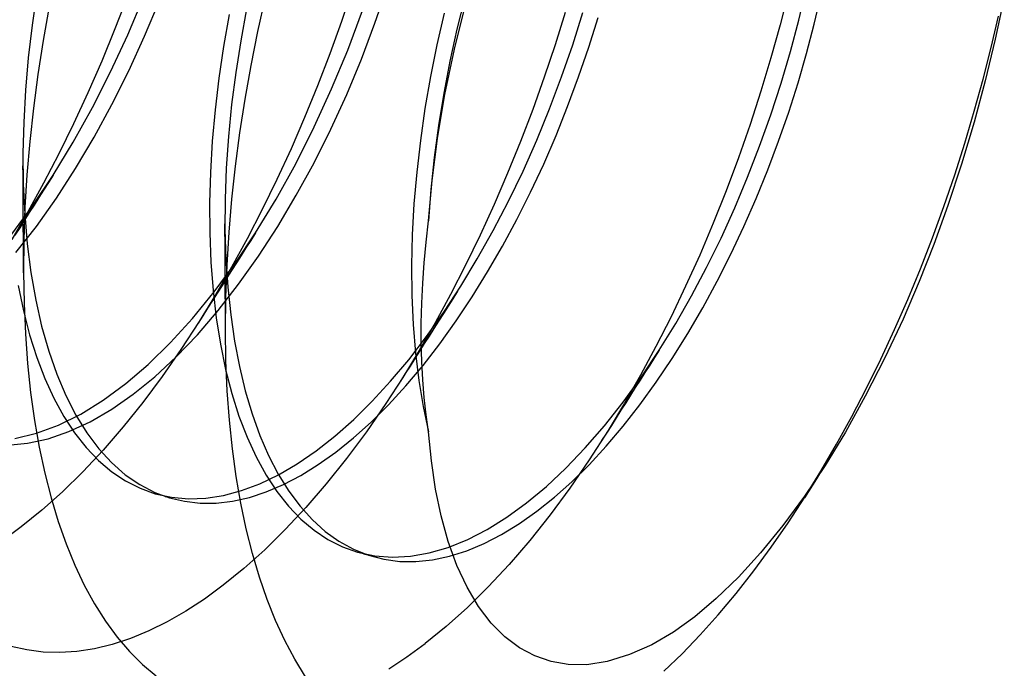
# Model space of a CAD drawing. Header units: millimetres. Extents: x -24 to 80, y -43 to 164.
# Tile 106 of 223: x -17.77 to -15.66, y 115.11 to 116.5. Entities that reach past the tile are written whole.
import ezdxf

# ---------------------------------------------------------------- set-up
doc = ezdxf.new("R2010")
doc.units = ezdxf.units.MM
doc.layers.add('MAIN-2', color=7, linetype='Continuous')

msp = doc.modelspace()

# ---------------------------------------------------------------- linework, layer by layer
at = {"layer": 'MAIN-2'}
for p, q in [((-17.7311, 116.562), (-17.7414, 116.4918)), ((-17.0554, 116.5696), (-17.0787, 116.4999)), ((-17.0066, 116.4962), (-16.98, 116.574)), ((-16.1204, 116.5635), (-16.1383, 116.4929)), ((-16.0984, 116.503), (-16.0827, 116.57)), ((-17.5369, 116.5543), (-17.5639, 116.484)), ((-17.5366, 116.4711), (-17.5026, 116.5521)), ((-17.5004, 116.4685), (-17.4687, 116.5444)), ((-17.2577, 116.4786), (-17.2414, 116.5517)), ((-16.8365, 116.4407), (-16.8112, 116.5411)), ((-16.8141, 116.5514), (-16.831, 116.4837)), ((-16.0651, 116.4939), (-16.0506, 116.5564)), ((-15.6577, 116.5546), (-15.677, 116.4623)), ((-17.7049, 116.5319), (-17.7179, 116.4589)), ((-17.2818, 116.5271), (-17.2945, 116.4587)), ((-17.0651, 116.4385), (-17.0336, 116.5231)), ((-16.8583, 116.5176), (-16.8739, 116.4499)), ((-16.5989, 116.5192), (-16.6205, 116.4498)), ((-16.5828, 116.4499), (-16.5612, 116.519)), ((-17.3192, 116.5145), (-17.3312, 116.4463)), ((-17.0787, 116.4999), (-17.1034, 116.4306)), ((-16.5484, 116.4447), (-16.5283, 116.5087)), ((-16.1161, 116.4355), (-16.0984, 116.503)), ((-15.6859, 116.444), (-15.6703, 116.5115)), ((-17.7414, 116.4918), (-17.7497, 116.4217)), ((-17.5639, 116.484), (-17.5923, 116.4148)), ((-17.2722, 116.4057), (-17.2577, 116.4786)), ((-17.0357, 116.4192), (-17.0066, 116.4962)), ((-16.831, 116.4837), (-16.8461, 116.4151)), ((-16.1383, 116.4929), (-16.158, 116.4218)), ((-16.0815, 116.4313), (-16.0651, 116.4939)), ((-17.7179, 116.4589), (-17.7292, 116.3863)), ((-17.5732, 116.392), (-17.5366, 116.4711)), ((-17.5344, 116.3942), (-17.5004, 116.4685)), ((-17.2945, 116.4587), (-17.3052, 116.3903)), ((-15.677, 116.4623), (-15.6984, 116.3727)), ((-17.3312, 116.4463), (-17.3413, 116.3782)), ((-17.0995, 116.3552), (-17.0651, 116.4385)), ((-16.8739, 116.4499), (-16.8877, 116.3817)), ((-16.857, 116.3433), (-16.8365, 116.4407)), ((-16.6205, 116.4498), (-16.6437, 116.3804)), ((-16.6066, 116.3811), (-16.5828, 116.4499)), ((-16.5702, 116.3809), (-16.5484, 116.4447)), ((-16.1361, 116.3677), (-16.1161, 116.4355)), ((-15.7031, 116.3759), (-15.6859, 116.444)), ((-17.7497, 116.4217), (-17.7558, 116.3524)), ((-17.5923, 116.4148), (-17.6219, 116.347)), ((-17.1034, 116.4306), (-17.1297, 116.3618)), ((-17.0673, 116.3434), (-17.0357, 116.4192)), ((-16.8461, 116.4151), (-16.8593, 116.346)), ((-16.158, 116.4218), (-16.1794, 116.3504)), ((-16.0998, 116.3685), (-16.0815, 116.4313)), ((-17.6121, 116.3153), (-17.5732, 116.392)), ((-17.5705, 116.3218), (-17.5344, 116.3942)), ((-17.2851, 116.3332), (-17.2722, 116.4057)), ((-17.7292, 116.3863), (-17.7387, 116.3142)), ((-17.3413, 116.3782), (-17.3494, 116.3104)), ((-17.3052, 116.3903), (-17.3139, 116.3217)), ((-16.8877, 116.3817), (-16.8995, 116.3133)), ((-16.6437, 116.3804), (-16.6684, 116.3112)), ((-16.6323, 116.3129), (-16.6066, 116.3811)), ((-16.5937, 116.3177), (-16.5702, 116.3809)), ((-15.6984, 116.3727), (-15.7225, 116.2838)), ((-15.722, 116.3076), (-15.7031, 116.3759)), ((-17.7558, 116.3524), (-17.7596, 116.2844)), ((-17.1297, 116.3618), (-17.1574, 116.2938)), ((-17.1367, 116.2739), (-17.0995, 116.3552)), ((-16.1794, 116.3504), (-16.2026, 116.2789)), ((-16.1581, 116.3001), (-16.1361, 116.3677)), ((-16.1199, 116.3057), (-16.0998, 116.3685)), ((-17.6219, 116.347), (-17.6526, 116.2807)), ((-17.2962, 116.2613), (-17.2851, 116.3332)), ((-17.1012, 116.2692), (-17.0673, 116.3434)), ((-16.8729, 116.2494), (-16.857, 116.3433)), ((-16.8593, 116.346), (-16.8706, 116.2769)), ((-17.7387, 116.3142), (-17.7465, 116.2427)), ((-17.6532, 116.2413), (-17.6121, 116.3153)), ((-17.6085, 116.2519), (-17.5705, 116.3218)), ((-17.3494, 116.3104), (-17.3554, 116.2431)), ((-17.3139, 116.3217), (-17.3207, 116.2533)), ((-16.8995, 116.3133), (-16.9094, 116.245)), ((-16.6684, 116.3112), (-16.6947, 116.2424)), ((-16.6599, 116.2455), (-16.6323, 116.3129)), ((-16.6186, 116.2554), (-16.5937, 116.3177)), ((-15.7423, 116.2393), (-15.722, 116.3076)), ((-17.1574, 116.2938), (-17.1864, 116.2268)), ((-16.1821, 116.2328), (-16.1581, 116.3001)), ((-16.1416, 116.2433), (-16.1199, 116.3057)), ((-17.7596, 116.2844), (-17.7612, 116.2175)), ((-17.6526, 116.2807), (-17.6843, 116.2161)), ((-17.1765, 116.1951), (-17.1367, 116.2739)), ((-17.1372, 116.1971), (-17.1012, 116.2692)), ((-16.8706, 116.2769), (-16.8797, 116.2081)), ((-16.2026, 116.2789), (-16.2274, 116.2078)), ((-15.7225, 116.2838), (-15.7495, 116.1941)), ((-17.6483, 116.1849), (-17.6085, 116.2519)), ((-17.3207, 116.2533), (-17.3254, 116.1856)), ((-17.3057, 116.19), (-17.2962, 116.2613)), ((-16.9094, 116.245), (-16.9172, 116.1769)), ((-16.8843, 116.1593), (-16.8729, 116.2494)), ((-16.6893, 116.1793), (-16.6599, 116.2455)), ((-16.645, 116.1942), (-16.6186, 116.2554)), ((-16.1649, 116.1817), (-16.1416, 116.2433)), ((-17.7465, 116.2427), (-17.7525, 116.1716)), ((-17.6962, 116.1708), (-17.6532, 116.2413)), ((-17.3554, 116.2431), (-17.3593, 116.1766)), ((-17.1864, 116.2268), (-17.2168, 116.1611)), ((-16.6947, 116.2424), (-16.7223, 116.1745)), ((-16.2079, 116.1662), (-16.1821, 116.2328)), ((-15.764, 116.1711), (-15.7423, 116.2393)), ((-17.7612, 116.2175), (-17.7605, 116.1518)), ((-17.6843, 116.2161), (-17.717, 116.1532)), ((-16.8797, 116.2081), (-16.8867, 116.14)), ((-16.2274, 116.2078), (-16.2537, 116.1373)), ((-17.761, 116.172), (-17.7611, 116.1907)), ((-17.6895, 116.121), (-17.6483, 116.1849)), ((-17.3254, 116.1856), (-17.3278, 116.1188)), ((-17.3134, 116.1191), (-17.3057, 116.19)), ((-17.2186, 116.1192), (-17.1765, 116.1951)), ((-17.1752, 116.1275), (-17.1372, 116.1971)), ((-16.673, 116.1342), (-16.645, 116.1942)), ((-16.1896, 116.1209), (-16.1649, 116.1817)), ((-15.7495, 116.1941), (-15.7786, 116.1058)), ((-17.7609, 116.153), (-17.761, 116.172)), ((-17.7525, 116.1716), (-17.7568, 116.1012)), ((-17.74, 116.1055), (-17.6962, 116.1708)), ((-17.6962, 116.1708), (-17.7065, 116.1547)), ((-17.3593, 116.1766), (-17.3611, 116.1111)), ((-17.2168, 116.1611), (-17.2482, 116.0968)), ((-16.9172, 116.1769), (-16.923, 116.1094)), ((-16.8916, 116.0727), (-16.8843, 116.1593)), ((-16.7223, 116.1745), (-16.7512, 116.1076)), ((-16.7204, 116.1147), (-16.6893, 116.1793)), ((-16.2356, 116.1004), (-16.2079, 116.1662)), ((-15.7872, 116.1035), (-15.764, 116.1711)), ((-17.7608, 116.134), (-17.7609, 116.153)), ((-17.7605, 116.1518), (-17.7574, 116.0869)), ((-17.717, 116.1532), (-17.7506, 116.092)), ((-17.7168, 116.1384), (-17.727, 116.1224)), ((-17.7065, 116.1547), (-17.7168, 116.1384)), ((-16.8867, 116.14), (-16.8916, 116.0727)), ((-17.7607, 116.1148), (-17.7608, 116.134)), ((-17.727, 116.1224), (-17.7373, 116.1063)), ((-17.7322, 116.0608), (-17.6895, 116.121)), ((-17.3278, 116.1188), (-17.3281, 116.0543)), ((-17.3195, 116.0484), (-17.3134, 116.1191)), ((-17.2627, 116.0469), (-17.2186, 116.1192)), ((-17.2149, 116.0606), (-17.1752, 116.1275)), ((-16.7023, 116.0756), (-16.673, 116.1342)), ((-16.2537, 116.1373), (-16.2815, 116.0677)), ((-16.2159, 116.0609), (-16.1896, 116.1209)), ((-17.7851, 116.0444), (-17.74, 116.1055)), ((-17.7606, 116.0958), (-17.7607, 116.1148)), ((-17.7605, 116.0768), (-17.7606, 116.0958)), ((-17.7568, 116.1012), (-17.7593, 116.0314)), ((-17.7373, 116.1063), (-17.7475, 116.0903)), ((-17.3611, 116.1111), (-17.3608, 116.0469)), ((-17.2482, 116.0968), (-17.2807, 116.0341)), ((-16.923, 116.1094), (-16.9267, 116.0427)), ((-16.7512, 116.1076), (-16.7812, 116.0419)), ((-16.7531, 116.0518), (-16.7204, 116.1147)), ((-16.2649, 116.0359), (-16.2356, 116.1004)), ((-15.8117, 116.0363), (-15.7872, 116.1035)), ((-15.7786, 116.1058), (-15.8086, 116.0223)), ((-17.7506, 116.092), (-17.7852, 116.0327)), ((-17.7604, 116.0576), (-17.7605, 116.0768)), ((-17.7475, 116.0903), (-17.7577, 116.0742)), ((-17.7574, 116.0869), (-17.7521, 116.0235)), ((-16.7331, 116.0185), (-16.7023, 116.0756)), ((-17.768, 116.058), (-17.7784, 116.0417)), ((-17.7761, 116.0047), (-17.7322, 116.0608)), ((-17.7577, 116.0742), (-17.768, 116.058)), ((-17.7603, 116.0383), (-17.7604, 116.0576)), ((-17.3281, 116.0479), (-17.3282, 116.0666)), ((-17.3281, 116.0543), (-17.3262, 115.9915)), ((-17.2562, 115.9968), (-17.2149, 116.0606)), ((-16.8969, 116.0273), (-16.8916, 116.0727)), ((-16.2815, 116.0677), (-16.3105, 115.9994)), ((-16.2438, 116.0016), (-16.2159, 116.0609)), ((-17.7602, 116.0192), (-17.7603, 116.0383)), ((-17.3608, 116.0469), (-17.3583, 115.9843)), ((-17.328, 116.0291), (-17.3281, 116.0479)), ((-17.3238, 115.978), (-17.3195, 116.0484)), ((-17.2807, 116.0341), (-17.3141, 115.9733)), ((-17.3064, 115.9816), (-17.2627, 116.0469)), ((-17.2626, 116.0468), (-17.2729, 116.0308)), ((-16.9267, 116.0427), (-16.9282, 115.9772)), ((-16.7812, 116.0419), (-16.8124, 115.9777)), ((-16.7873, 115.991), (-16.7531, 116.0518)), ((-16.2959, 115.9729), (-16.2649, 116.0359)), ((-15.8375, 115.9699), (-15.8117, 116.0363)), ((-17.7601, 116.0001), (-17.7602, 116.0192)), ((-17.7593, 116.0314), (-17.76, 115.9624)), ((-17.7521, 116.0235), (-17.7442, 115.962)), ((-17.3279, 116.0101), (-17.328, 116.0291)), ((-17.2832, 116.0146), (-17.2935, 115.9986)), ((-17.2729, 116.0308), (-17.2832, 116.0146)), ((-16.901, 115.9828), (-16.8969, 116.0273)), ((-16.7651, 115.9632), (-16.7331, 116.0185)), ((-15.8086, 116.0223), (-15.8399, 115.9425)), ((-17.7601, 115.9809), (-17.7601, 116.0001)), ((-17.3278, 115.991), (-17.3279, 116.0101)), ((-17.3277, 115.9719), (-17.3278, 115.991)), ((-17.3262, 115.9915), (-17.3221, 115.9305)), ((-17.2935, 115.9986), (-17.3037, 115.9825)), ((-17.2988, 115.9367), (-17.2562, 115.9968)), ((-16.8228, 115.9324), (-16.7873, 115.991)), ((-16.3105, 115.9994), (-16.3408, 115.9326)), ((-16.2732, 115.9432), (-16.2438, 116.0016)), ((-17.76, 115.9615), (-17.7601, 115.9809)), ((-17.3583, 115.9843), (-17.3537, 115.9234)), ((-17.3515, 115.9204), (-17.3064, 115.9816)), ((-17.3141, 115.9733), (-17.3484, 115.9143)), ((-17.3276, 115.9527), (-17.3277, 115.9719)), ((-17.3263, 115.9082), (-17.3238, 115.978)), ((-17.3037, 115.9825), (-17.3139, 115.9665)), ((-16.9282, 115.9772), (-16.9276, 115.9129)), ((-16.9041, 115.9391), (-16.901, 115.9828)), ((-16.8124, 115.9777), (-16.8445, 115.915)), ((-16.3283, 115.9117), (-16.2959, 115.9729)), ((-15.8645, 115.9044), (-15.8375, 115.9699)), ((-17.76, 115.9624), (-17.7589, 115.8959)), ((-17.7442, 115.962), (-17.7339, 115.903)), ((-17.3242, 115.9504), (-17.3345, 115.9342)), ((-17.3275, 115.9337), (-17.3276, 115.9527)), ((-17.3139, 115.9665), (-17.3242, 115.9504)), ((-16.7982, 115.9098), (-16.7651, 115.9632)), ((-17.7711, 115.934), (-17.76, 115.8799)), ((-17.3345, 115.9342), (-17.3449, 115.9178)), ((-17.3425, 115.8804), (-17.2988, 115.9367)), ((-17.3274, 115.9147), (-17.3275, 115.9337)), ((-17.3221, 115.9305), (-17.3159, 115.8716)), ((-16.9062, 115.896), (-16.9041, 115.9391)), ((-16.859, 115.8772), (-16.8228, 115.9324)), ((-16.3408, 115.9326), (-16.3721, 115.8673)), ((-16.304, 115.8862), (-16.2732, 115.9432)), ((-15.8399, 115.9425), (-15.8748, 115.8621)), ((-17.3977, 115.8636), (-17.3515, 115.9204)), ((-17.3484, 115.9143), (-17.3836, 115.8571)), ((-17.3449, 115.9178), (-17.3552, 115.9017)), ((-17.3537, 115.9234), (-17.3469, 115.8646)), ((-17.3273, 115.8956), (-17.3274, 115.9147)), ((-17.3271, 115.8395), (-17.3263, 115.9082)), ((-16.9276, 115.9129), (-16.9248, 115.8503)), ((-16.8445, 115.915), (-16.8776, 115.854)), ((-16.8396, 115.9059), (-16.8497, 115.89)), ((-16.8295, 115.9217), (-16.8396, 115.9059)), ((-16.8323, 115.8585), (-16.7982, 115.9098)), ((-16.3621, 115.8526), (-16.3283, 115.9117)), ((-17.7589, 115.8959), (-17.7559, 115.8306)), ((-17.7339, 115.903), (-17.7212, 115.8468)), ((-17.3655, 115.8854), (-17.3757, 115.8695)), ((-17.3552, 115.9017), (-17.3655, 115.8854)), ((-17.3272, 115.8764), (-17.3273, 115.8956)), ((-16.9073, 115.8536), (-16.9062, 115.896)), ((-16.8497, 115.89), (-16.86, 115.8739)), ((-16.3361, 115.8311), (-16.304, 115.8862)), ((-15.8928, 115.8399), (-15.8645, 115.9044)), ((-17.76, 115.8799), (-17.7468, 115.8286)), ((-17.4448, 115.8117), (-17.3977, 115.8636)), ((-17.3872, 115.8284), (-17.3425, 115.8804)), ((-17.3757, 115.8695), (-17.3858, 115.8535)), ((-17.3469, 115.8646), (-17.3379, 115.8081)), ((-17.3271, 115.8576), (-17.3272, 115.8764)), ((-17.3159, 115.8716), (-17.3076, 115.8149)), ((-16.8962, 115.8248), (-16.859, 115.8772)), ((-16.86, 115.8739), (-16.8703, 115.8577)), ((-16.3721, 115.8673), (-16.4045, 115.8037)), ((-17.7212, 115.8468), (-17.706, 115.7937)), ((-17.3836, 115.8571), (-17.4228, 115.7969)), ((-17.3271, 115.8387), (-17.3271, 115.8576)), ((-16.9248, 115.8503), (-16.9198, 115.7895)), ((-16.8776, 115.854), (-16.9118, 115.7948)), ((-16.9073, 115.8121), (-16.9073, 115.8536)), ((-16.8703, 115.8577), (-16.8804, 115.8418)), ((-16.8674, 115.8094), (-16.8323, 115.8585)), ((-16.3972, 115.7957), (-16.3621, 115.8526)), ((-15.8748, 115.8621), (-15.914, 115.7788)), ((-17.7559, 115.8306), (-17.7512, 115.7669)), ((-17.7468, 115.8286), (-17.7315, 115.7801)), ((-17.4326, 115.781), (-17.3872, 115.8284)), ((-17.326, 115.7732), (-17.3271, 115.8395)), ((-16.9342, 115.7752), (-16.8962, 115.8248)), ((-16.8906, 115.8258), (-16.9009, 115.8096)), ((-16.8804, 115.8418), (-16.8906, 115.8258)), ((-16.3693, 115.778), (-16.3361, 115.8311)), ((-15.9222, 115.7764), (-15.8928, 115.8399)), ((-17.4926, 115.7651), (-17.4448, 115.8117)), ((-17.3379, 115.8081), (-17.3268, 115.7541)), ((-17.3076, 115.8149), (-17.2973, 115.7606)), ((-16.9009, 115.8096), (-16.9112, 115.7934)), ((-16.9062, 115.7716), (-16.9073, 115.8121)), ((-16.9034, 115.7629), (-16.8674, 115.8094)), ((-16.4045, 115.8037), (-16.4378, 115.7418)), ((-17.7315, 115.7801), (-17.7141, 115.7347)), ((-17.706, 115.7937), (-17.6886, 115.744)), ((-17.4785, 115.7386), (-17.4326, 115.781)), ((-17.4228, 115.7969), (-17.4631, 115.7391)), ((-16.9118, 115.7948), (-16.9469, 115.7372)), ((-16.9112, 115.7934), (-16.9213, 115.7776)), ((-16.9198, 115.7895), (-16.9126, 115.7309)), ((-16.4354, 115.7385), (-16.3972, 115.7957)), ((-16.4075, 115.7797), (-16.4178, 115.7635)), ((-16.3973, 115.7957), (-16.4075, 115.7797)), ((-17.7512, 115.7669), (-17.7447, 115.705)), ((-17.5408, 115.7239), (-17.4926, 115.7651)), ((-17.3232, 115.7085), (-17.326, 115.7732)), ((-17.2973, 115.7606), (-17.2847, 115.7088)), ((-16.9731, 115.7289), (-16.9342, 115.7752)), ((-16.9314, 115.7616), (-16.9416, 115.7456)), ((-16.9402, 115.7191), (-16.9034, 115.7629)), ((-16.9213, 115.7776), (-16.9314, 115.7616)), ((-16.9042, 115.7322), (-16.9062, 115.7716)), ((-16.4178, 115.7635), (-16.428, 115.7476)), ((-16.4036, 115.7273), (-16.3693, 115.778)), ((-15.914, 115.7788), (-15.9558, 115.6967)), ((-15.9529, 115.7142), (-15.9222, 115.7764)), ((-17.6886, 115.744), (-17.6691, 115.6981)), ((-17.5246, 115.7012), (-17.4785, 115.7386)), ((-17.4631, 115.7391), (-17.5044, 115.6837)), ((-17.3268, 115.7541), (-17.3135, 115.7028)), ((-16.9469, 115.7372), (-16.9831, 115.6816)), ((-16.9416, 115.7456), (-16.9518, 115.7295)), ((-16.4747, 115.6844), (-16.4354, 115.7385)), ((-16.4378, 115.7418), (-16.4719, 115.6818)), ((-16.428, 115.7476), (-16.4382, 115.7315)), ((-17.7141, 115.7347), (-17.6948, 115.6925)), ((-17.5892, 115.6884), (-17.5408, 115.7239)), ((-17.0125, 115.686), (-16.9731, 115.7289)), ((-16.9774, 115.6785), (-16.9402, 115.7191)), ((-16.9126, 115.7309), (-16.9032, 115.6746)), ((-16.9011, 115.694), (-16.9042, 115.7322)), ((-16.4382, 115.7315), (-16.4486, 115.7153)), ((-16.4387, 115.6788), (-16.4036, 115.7273)), ((-17.7447, 115.705), (-17.7363, 115.6452)), ((-17.6691, 115.6981), (-17.6476, 115.6562)), ((-17.5709, 115.6691), (-17.5246, 115.7012)), ((-17.3185, 115.6454), (-17.3232, 115.7085)), ((-17.3135, 115.7028), (-17.2981, 115.6544)), ((-17.2847, 115.7088), (-17.2701, 115.6595)), ((-16.459, 115.699), (-16.4692, 115.6829)), ((-16.4486, 115.7153), (-16.459, 115.699)), ((-15.9558, 115.6967), (-15.9983, 115.62)), ((-15.9846, 115.6534), (-15.9529, 115.7142)), ((-17.6948, 115.6925), (-17.6735, 115.6537)), ((-17.6374, 115.6587), (-17.5892, 115.6884)), ((-17.5044, 115.6837), (-17.5466, 115.6311)), ((-17.0523, 115.6468), (-17.0125, 115.686)), ((-16.9831, 115.6816), (-17.0251, 115.6209)), ((-17.015, 115.6412), (-16.9774, 115.6785)), ((-16.9032, 115.6746), (-16.8917, 115.6208)), ((-16.8969, 115.6568), (-16.9011, 115.694)), ((-16.5149, 115.6336), (-16.4747, 115.6844)), ((-16.4719, 115.6818), (-16.507, 115.6237)), ((-16.4692, 115.6829), (-16.4795, 115.6667)), ((-16.4747, 115.6329), (-16.4387, 115.6788)), ((-17.6852, 115.6351), (-17.6374, 115.6587)), ((-17.6735, 115.6537), (-17.6505, 115.6184)), ((-17.6476, 115.6562), (-17.6242, 115.6184)), ((-17.6169, 115.6423), (-17.5709, 115.6691)), ((-17.2981, 115.6544), (-17.2808, 115.609)), ((-17.2701, 115.6595), (-17.2533, 115.6131)), ((-16.8917, 115.6208), (-16.8969, 115.6568)), ((-16.4795, 115.6667), (-16.4897, 115.6506)), ((-16.0174, 115.594), (-15.9846, 115.6534)), ((-17.7363, 115.6452), (-17.7261, 115.5875)), ((-17.7324, 115.6176), (-17.6852, 115.6351)), ((-17.6625, 115.6211), (-17.6169, 115.6423)), ((-17.3122, 115.5842), (-17.3185, 115.6454)), ((-17.0925, 115.6113), (-17.0523, 115.6468)), ((-17.0527, 115.6074), (-17.015, 115.6412)), ((-16.5558, 115.5863), (-16.5149, 115.6336)), ((-16.5111, 115.5898), (-16.4747, 115.6329)), ((-16.5, 115.6344), (-16.5104, 115.6181)), ((-16.4897, 115.6506), (-16.5, 115.6344)), ((-17.7787, 115.6065), (-17.7324, 115.6176)), ((-17.7074, 115.6056), (-17.6625, 115.6211)), ((-17.6505, 115.6184), (-17.6256, 115.5867)), ((-17.6242, 115.6184), (-17.5987, 115.5845)), ((-17.5466, 115.6311), (-17.5895, 115.5813)), ((-17.2533, 115.6131), (-17.2345, 115.5698)), ((-17.1328, 115.5797), (-17.0925, 115.6113)), ((-17.0251, 115.6209), (-17.0679, 115.5633)), ((-16.8858, 115.5582), (-16.8917, 115.6208)), ((-16.507, 115.6237), (-16.5474, 115.5607)), ((-16.5104, 115.6181), (-16.5208, 115.6017)), ((-15.9983, 115.62), (-16.0419, 115.5485)), ((-17.7945, 115.5923), (-17.7515, 115.596)), ((-17.7515, 115.596), (-17.7074, 115.6056)), ((-17.2808, 115.609), (-17.2614, 115.5668)), ((-17.0905, 115.5771), (-17.0527, 115.6074)), ((-16.5478, 115.55), (-16.5111, 115.5898)), ((-16.051, 115.5364), (-16.0174, 115.594)), ((-17.7261, 115.5875), (-17.7142, 115.5322)), ((-17.5895, 115.5813), (-17.6329, 115.5349)), ((-17.6256, 115.5867), (-17.5991, 115.5589)), ((-17.5987, 115.5845), (-17.5712, 115.5546)), ((-17.304, 115.5249), (-17.3122, 115.5842)), ((-17.2345, 115.5698), (-17.2138, 115.5299)), ((-17.1731, 115.5521), (-17.1328, 115.5797)), ((-17.1282, 115.5503), (-17.0905, 115.5771)), ((-16.5974, 115.5429), (-16.5558, 115.5863)), ((-17.5991, 115.5589), (-17.5709, 115.5351)), ((-17.5712, 115.5546), (-17.5419, 115.5288)), ((-17.2614, 115.5668), (-17.2402, 115.528)), ((-17.2133, 115.5286), (-17.1731, 115.5521)), ((-17.1656, 115.5271), (-17.1282, 115.5503)), ((-17.0679, 115.5633), (-17.1112, 115.5092)), ((-16.8769, 115.498), (-16.8858, 115.5582)), ((-16.5474, 115.5607), (-16.5889, 115.5002)), ((-16.5847, 115.5135), (-16.5478, 115.55)), ((-16.0419, 115.5485), (-16.0861, 115.4826)), ((-16.0401, 115.5519), (-16.0442, 115.5454)), ((-17.7142, 115.5322), (-17.7006, 115.4792)), ((-17.6329, 115.5349), (-17.6767, 115.4919)), ((-17.5709, 115.5351), (-17.5411, 115.5153)), ((-17.5419, 115.5288), (-17.5109, 115.5075)), ((-17.2531, 115.5094), (-17.2133, 115.5286)), ((-17.2402, 115.528), (-17.2171, 115.4927)), ((-17.2138, 115.5299), (-17.1913, 115.4936)), ((-17.2028, 115.5077), (-17.1656, 115.5271)), ((-16.6393, 115.5035), (-16.5974, 115.5429)), ((-16.0854, 115.4806), (-16.051, 115.5364)), ((-16.0515, 115.534), (-16.0603, 115.52)), ((-16.0442, 115.5454), (-16.0515, 115.534)), ((-17.5411, 115.5153), (-17.51, 115.4996)), ((-17.5109, 115.5075), (-17.4787, 115.4908)), ((-17.2942, 115.4676), (-17.304, 115.5249)), ((-17.2925, 115.4946), (-17.2531, 115.5094)), ((-17.2395, 115.492), (-17.2028, 115.5077)), ((-17.1112, 115.5092), (-17.1549, 115.4585)), ((-16.6219, 115.4803), (-16.5847, 115.5135)), ((-16.0689, 115.5066), (-16.0775, 115.4931)), ((-16.0603, 115.52), (-16.0689, 115.5066)), ((-17.6767, 115.4919), (-17.7206, 115.4526)), ((-17.51, 115.4996), (-17.4775, 115.488)), ((-17.4787, 115.4908), (-17.4474, 115.4793)), ((-17.4775, 115.488), (-17.4425, 115.4803)), ((-17.4747, 115.4872), (-17.4775, 115.488)), ((-17.4719, 115.4864), (-17.4747, 115.4872)), ((-17.4692, 115.4856), (-17.4719, 115.4864)), ((-17.4664, 115.4848), (-17.4692, 115.4856)), ((-17.4636, 115.484), (-17.4664, 115.4848)), ((-17.4609, 115.4832), (-17.4636, 115.484)), ((-17.3693, 115.4784), (-17.3313, 115.4842)), ((-17.3313, 115.4842), (-17.2925, 115.4946)), ((-17.2759, 115.4801), (-17.2395, 115.492)), ((-17.2171, 115.4927), (-17.1922, 115.4612)), ((-17.1913, 115.4936), (-17.167, 115.461)), ((-16.8649, 115.4403), (-16.8769, 115.498)), ((-16.6815, 115.4684), (-16.6393, 115.5035)), ((-16.5889, 115.5002), (-16.6314, 115.4425)), ((-16.0775, 115.4931), (-16.0861, 115.4795)), ((-17.7006, 115.4792), (-17.6854, 115.4287)), ((-17.4581, 115.4824), (-17.4609, 115.4832)), ((-17.4554, 115.4816), (-17.4581, 115.4824)), ((-17.4526, 115.4808), (-17.4554, 115.4816)), ((-17.4499, 115.48), (-17.4526, 115.4808)), ((-17.4471, 115.4792), (-17.4499, 115.48)), ((-17.4474, 115.4793), (-17.4149, 115.4717)), ((-17.4444, 115.4784), (-17.4471, 115.4792)), ((-17.4425, 115.4803), (-17.4064, 115.4771)), ((-17.4149, 115.4717), (-17.3814, 115.4679)), ((-17.4064, 115.4771), (-17.3693, 115.4784)), ((-17.3814, 115.4679), (-17.3469, 115.468)), ((-17.3469, 115.468), (-17.3117, 115.4721)), ((-17.3117, 115.4721), (-17.2759, 115.4801)), ((-17.2826, 115.4125), (-17.2942, 115.4676)), ((-16.7238, 115.4377), (-16.6815, 115.4684)), ((-16.6594, 115.4504), (-16.6219, 115.4803)), ((-16.0861, 115.4826), (-16.1325, 115.4196)), ((-16.1211, 115.4259), (-16.0854, 115.4806)), ((-17.7206, 115.4526), (-17.7647, 115.4169)), ((-17.1549, 115.4585), (-17.1988, 115.4113)), ((-17.1922, 115.4612), (-17.1656, 115.4336)), ((-17.167, 115.461), (-17.1409, 115.4322)), ((-16.6972, 115.4239), (-16.6594, 115.4504)), ((-16.6314, 115.4425), (-16.6749, 115.3878)), ((-17.6854, 115.4287), (-17.6684, 115.3807)), ((-17.1656, 115.4336), (-17.1373, 115.4099)), ((-17.1409, 115.4322), (-17.1132, 115.4072)), ((-16.8496, 115.3855), (-16.8649, 115.4403)), ((-16.766, 115.4115), (-16.7238, 115.4377)), ((-16.7351, 115.4008), (-16.6972, 115.4239)), ((-16.1575, 115.3733), (-16.1211, 115.4259)), ((-17.7647, 115.4169), (-17.8041, 115.3881)), ((-17.2694, 115.3598), (-17.2826, 115.4125)), ((-17.1988, 115.4113), (-17.243, 115.3678)), ((-17.1373, 115.4099), (-17.1076, 115.3901)), ((-17.1132, 115.4072), (-17.0839, 115.3862)), ((-16.8079, 115.3899), (-16.766, 115.4115)), ((-16.7727, 115.3814), (-16.7351, 115.4008)), ((-16.1325, 115.4196), (-16.1801, 115.3612)), ((-17.6684, 115.3807), (-17.6498, 115.3351)), ((-17.1076, 115.3901), (-17.0764, 115.3744)), ((-17.0839, 115.3862), (-17.0528, 115.3691)), ((-16.831, 115.3344), (-16.8496, 115.3855)), ((-16.8494, 115.3731), (-16.8079, 115.3899)), ((-16.81, 115.3658), (-16.7727, 115.3814)), ((-16.6749, 115.3878), (-16.719, 115.3363)), ((-17.243, 115.3678), (-17.2874, 115.3279)), ((-17.2544, 115.3095), (-17.2694, 115.3598)), ((-17.0764, 115.3744), (-17.0439, 115.3628)), ((-17.0528, 115.3691), (-17.0203, 115.3561)), ((-17.0439, 115.3628), (-17.0072, 115.3549)), ((-17.0411, 115.362), (-17.0439, 115.3628)), ((-17.0384, 115.3612), (-17.0411, 115.362)), ((-17.0356, 115.3604), (-17.0384, 115.3612)), ((-17.0329, 115.3596), (-17.0356, 115.3604)), ((-17.0301, 115.3588), (-17.0329, 115.3596)), ((-17.0274, 115.358), (-17.0301, 115.3588)), ((-17.0246, 115.3572), (-17.0274, 115.358)), ((-17.0218, 115.3564), (-17.0246, 115.3572)), ((-16.9302, 115.354), (-16.8902, 115.3611)), ((-16.8902, 115.3611), (-16.8494, 115.3731)), ((-16.8468, 115.3541), (-16.81, 115.3658)), ((-16.1801, 115.3612), (-16.2278, 115.3089)), ((-16.1947, 115.3228), (-16.1575, 115.3733)), ((-17.0191, 115.3556), (-17.0218, 115.3564)), ((-17.0203, 115.3561), (-16.9876, 115.3476)), ((-17.0164, 115.3548), (-17.0191, 115.3556)), ((-17.0136, 115.3541), (-17.0164, 115.3548)), ((-17.0109, 115.3533), (-17.0136, 115.3541)), ((-17.0072, 115.3549), (-16.9693, 115.3519)), ((-16.9876, 115.3476), (-16.9537, 115.3431)), ((-16.9693, 115.3519), (-16.9302, 115.354)), ((-16.9537, 115.3431), (-16.9188, 115.3427)), ((-16.9188, 115.3427), (-16.8831, 115.3464)), ((-16.8831, 115.3464), (-16.8468, 115.3541)), ((-16.719, 115.3363), (-16.7637, 115.2883)), ((-17.6498, 115.3351), (-17.6296, 115.2922)), ((-17.2874, 115.3279), (-17.3317, 115.2918)), ((-16.8091, 115.2877), (-16.831, 115.3344)), ((-16.2325, 115.2745), (-16.1947, 115.3228)), ((-17.2379, 115.2617), (-17.2544, 115.3095)), ((-16.2278, 115.3089), (-16.2751, 115.2632)), ((-17.6296, 115.2922), (-17.6077, 115.2521)), ((-17.3317, 115.2918), (-17.3718, 115.2624)), ((-16.7844, 115.2463), (-16.8091, 115.2877)), ((-16.7637, 115.2883), (-16.8086, 115.244)), ((-16.2708, 115.2287), (-16.2325, 115.2745)), ((-17.6077, 115.2521), (-17.5842, 115.2148)), ((-17.3718, 115.2624), (-17.4118, 115.2363)), ((-17.2196, 115.2163), (-17.2379, 115.2617)), ((-16.2751, 115.2632), (-16.3212, 115.2241)), ((-17.4118, 115.2363), (-17.4517, 115.2135)), ((-16.8086, 115.244), (-16.8537, 115.2035)), ((-16.7573, 115.2107), (-16.7844, 115.2463)), ((-17.5842, 115.2148), (-17.5591, 115.1806)), ((-17.4517, 115.2135), (-17.4914, 115.194)), ((-17.1997, 115.1734), (-17.2196, 115.2163)), ((-16.7281, 115.1813), (-16.7573, 115.2107)), ((-16.3212, 115.2241), (-16.3667, 115.1914)), ((-16.3095, 115.1855), (-16.2708, 115.2287)), ((-17.4914, 115.194), (-17.5308, 115.1778)), ((-16.8537, 115.2035), (-16.8988, 115.1668)), ((-16.3667, 115.1914), (-16.4132, 115.1645)), ((-17.5308, 115.1778), (-17.5697, 115.1651)), ((-17.5591, 115.1806), (-17.5326, 115.1496)), ((-17.1783, 115.1333), (-17.1997, 115.1734)), ((-16.6969, 115.1578), (-16.7281, 115.1813)), ((-16.3484, 115.1452), (-16.3095, 115.1855)), ((-17.7529, 115.1532), (-17.7867, 115.161)), ((-17.7181, 115.1488), (-17.7529, 115.1532)), ((-17.6823, 115.1478), (-17.7181, 115.1488)), ((-17.6456, 115.1501), (-17.6823, 115.1478)), ((-17.608, 115.1559), (-17.6456, 115.1501)), ((-17.5697, 115.1651), (-17.608, 115.1559)), ((-17.5326, 115.1496), (-17.5047, 115.122)), ((-16.9381, 115.1382), (-16.8988, 115.1668)), ((-16.664, 115.1403), (-16.6969, 115.1578)), ((-16.4132, 115.1645), (-16.4613, 115.1433)), ((-17.1552, 115.0959), (-17.1783, 115.1333)), ((-16.9772, 115.1125), (-16.9381, 115.1382)), ((-16.6292, 115.1283), (-16.664, 115.1403)), ((-16.5922, 115.1218), (-16.6292, 115.1283)), ((-16.5086, 115.1286), (-16.5524, 115.1215)), ((-16.4613, 115.1433), (-16.5086, 115.1286)), ((-16.3874, 115.1077), (-16.3484, 115.1452)), ((-17.5047, 115.122), (-17.4756, 115.0977)), ((-16.5524, 115.1215), (-16.5922, 115.1218))]:
    msp.add_line(p, q, dxfattribs=at)
msp.add_ellipse((-19.0421, 117.0844), major_axis=(0.7766, 2.6902), ratio=0.433013, start_param=-2.55359, end_param=0.000007, dxfattribs=at)

doc.saveas('drawing.dxf')
